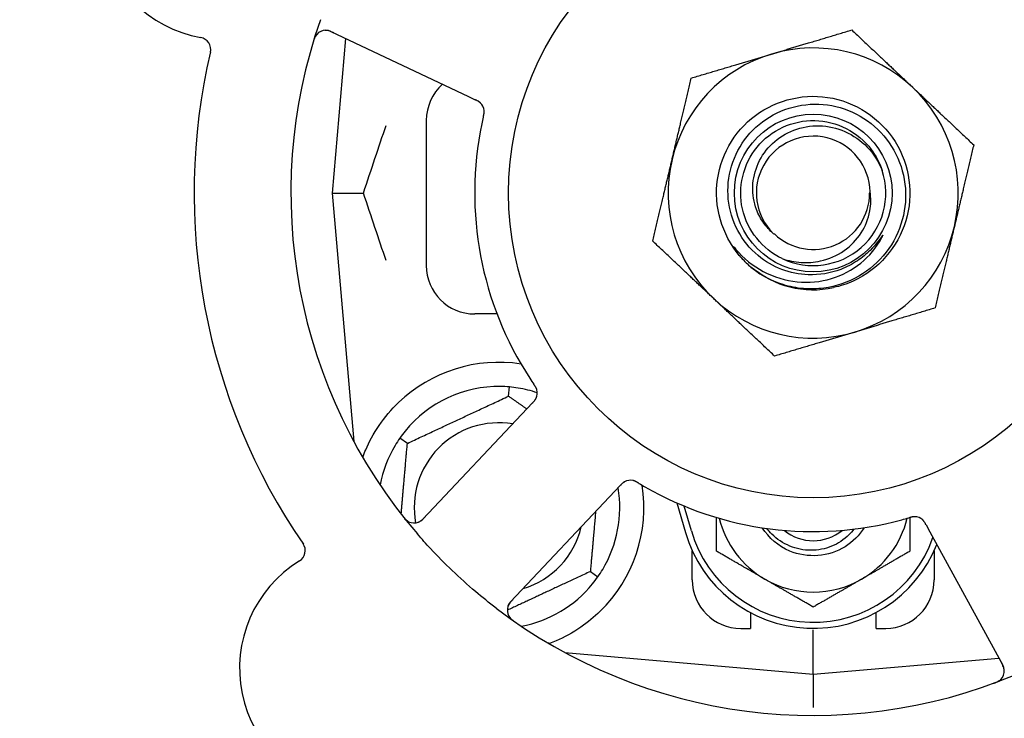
# Model space of a CAD drawing. Header units: inches. Extents: x 24 to 1128, y -69 to 748.
# Tile 66 of 256: x 139.35 to 141.89, y 240.85 to 242.65. Entities that reach past the tile are written whole.
import ezdxf

# ---------------------------------------------------------------- set-up
doc = ezdxf.new("R2010")
doc.units = ezdxf.units.IN
doc.header["$LTSCALE"] = 32
doc.header["$MEASUREMENT"] = 0
doc.layers.add('Dimension (ANSI)', color=7, linetype='Continuous', lineweight=25)
doc.layers.add('Visible (ANSI)', color=7, linetype='Continuous', lineweight=30)
doc.styles.add('Note Text (ANSI)', font='tahoma.ttf')
doc.dimstyles.new('SB Fraction-16 (ANSI)', dxfattribs={"dimscale": 32, "dimtxt": 0.125, "dimasz": 0.098425, "dimexe": 0.125, "dimexo": 0.0625, "dimgap": 0.031496, "dimtad": 0, "dimtih": 1, "dimtoh": 1, "dimdec": 4, "dimrnd": 1e-08, "dimzin": 0, "dimdsep": 46, "dimlunit": 5, "dimtxsty": 'Note Text (ANSI)', "dimcen": 0.09, "dimdle": 0.393701, "dimclrd": 256, "dimclre": 256, "dimclrt": 256, "dimadec": 0, "dimazin": 3, "dimtfac": 0.96, "dimtofl": 0, "dimtmove": 0, "dimatfit": 3, "dimfxl": 1, "dimfrac": 2, "dimtolj": 1, "dimtzin": 12, "dimlwd": -1, "dimlwe": -1, "dimarcsym": 0})

# ---------------------------------------------------------------- blocks, each defined once
blk = doc.blocks.new('*D15')
at = {"layer": 'Defpoints', "color": 0, "transparency": 16777216}
for p in [(162.2904, 468.9837), (60.65, 162.272), (120.1654, 162.272)]:
    blk.add_point(p, dxfattribs=at)
at = {"layer": 'Dimension (ANSI)', "transparency": 16777216}
for p, q in [((160.2904, 468.9837), (56.65, 468.9837)), ((60.65, 465.8341), (60.65, 319.1609)), ((60.65, 165.4216), (60.65, 312.0948)), ((118.1654, 162.272), (56.65, 162.272))]:
    blk.add_line(p, q, dxfattribs=at)
for points in [[(60.125, 465.8341), (61.1749, 465.8341), (60.65, 468.9837)], [(60.125, 165.4216), (61.1749, 165.4216), (60.65, 162.272)]]:
    blk.add_solid(points, dxfattribs=at)
at = {"layer": 'Dimension (ANSI)', "transparency": 16777216, "insert": (48.4472, 318.153), "char_height": 4, "attachment_point": 1, "style": 'Note Text (ANSI)'}
blk.add_mtext('\\A1;306 11/16', dxfattribs=at)

msp = doc.modelspace()

# ---------------------------------------------------------------- linework, layer by layer
at = {"layer": 'Visible (ANSI)'}
for p, q in [((140.15446, 242.62413), (140.50972, 242.45608)), ((140.19231, 242.60623), (140.15736, 242.2067)), ((140.50972, 242.45608), (140.52771, 242.44757)), ((140.40111, 242.3942), (140.40111, 242.0192)), ((140.15736, 242.2067), (140.23883, 242.2067)), ((140.15736, 242.2067), (140.21353, 241.56472)), ((140.58382, 241.8942), (140.52611, 241.8942)), ((140.61377, 241.68178), (140.61584, 241.70551)), ((140.67548, 241.66416), (140.66185, 241.6497)), ((140.66185, 241.6497), (140.39223, 241.36376)), ((140.35214, 241.55978), (140.33262, 241.57344)), ((140.61887, 241.15006), (140.88849, 241.436)), ((140.88849, 241.436), (140.90214, 241.45048)), ((141.04878, 241.40577), (141.07111, 241.3292)), ((141.08611, 241.33358), (141.06736, 241.39785)), ((141.69287, 241.34893), (141.7024, 241.3315)), ((141.7024, 241.3315), (141.89104, 240.98672)), ((141.08861, 241.2067), (141.08861, 241.28225)), ((141.71361, 241.28225), (141.71361, 241.2067)), ((140.82508, 241.22862), (140.84459, 241.21496)), ((141.23861, 241.12254), (141.23861, 241.0817)), ((141.56361, 241.0817), (141.56361, 241.12254)), ((141.21361, 241.0817), (141.23861, 241.0817)), ((141.40111, 240.96295), (141.40111, 241.07753)), ((141.56361, 241.0817), (141.58861, 241.0817)), ((140.75912, 241.01912), (141.40111, 240.96295)), ((140.76236, 241.01883), (140.76236, 241.01737)), ((141.40111, 240.96295), (141.88106, 241.00494)), ((141.40111, 240.96295), (141.40111, 240.87696))]:
    msp.add_line(p, q, dxfattribs=at)
for radius in [0.7875, 0.20385]:
    msp.add_circle((141.40111, 242.2067), radius, dxfattribs=at)
for centre, radius, start, end in [((141.40111, 242.2067), 1.35, 16.62287, 76.74397), ((139.87568, 242.92831), 0.325, 49.56477, 259.80207), ((141.40111, 242.2067), 0.875, 24.19111, 69.17573), ((141.40111, 242.2067), 1.35, 160.62287, 220.74397), ((140.14109, 242.59589), 0.03125, 64.68342, 162.83549), ((139.8126, 242.57769), 0.03125, 346.85452, 79.80207), ((141.40111, 242.2067), 0.375, 46.68342, 106.68342), ((141.40111, 242.2067), 1.6, 166.81714, 214.5497), ((141.40111, 242.2067), 0.375, 106.68342, 166.68342), ((140.52611, 242.3942), 0.125, 131.64189, 180), ((141.40111, 242.2067), 0.375, 346.68342, 46.68342), ((140.51956, 242.41685), 0.03125, 5.46904, 47.46837), ((141.40111, 242.2067), 0.875, 168.19111, 213.17573), ((141.40111, 242.2067), 0.14696, 1.25861, 225.29572), ((141.40111, 242.2067), 0.375, 166.68342, 226.68342), ((141.40111, 242.2067), 0.1875, 244.71096, 18.15663), ((141.40111, 242.2067), 0.14583, 226.55117, 0.00317), ((141.40111, 242.2067), 0.375, 286.68342, 346.68342), ((140.52611, 242.0192), 0.125, 180, 270), ((141.40111, 242.2067), 0.25, 226.19222, 229.96044), ((141.40111, 242.2067), 0.25, 229.96044, 282.10596), ((141.40111, 242.2067), 0.375, 226.68342, 286.68342), ((140.58861, 241.3942), 0.375, 81.21293, 133.75453), ((140.58861, 241.3942), 0.3125, 89.15807, 140.84193), ((140.58861, 241.3942), 0.3125, 71.46237, 80.84193), ((140.65672, 241.68981), 0.03125, 334.67765, 16.13682), ((140.58861, 241.3942), 0.21875, 80.57954, 190.53406), ((140.58861, 241.3942), 0.3125, 149.15807, 169.28378), ((140.92883, 241.43324), 0.03125, 77.46904, 119.46837), ((140.58861, 241.3942), 0.375, 314.27762, 8.78707), ((140.58861, 241.3942), 0.3125, 329.15807, 9.35248), ((141.40111, 242.2067), 0.875, 240.19111, 285.17573), ((140.36949, 241.3852), 0.03125, 218.53135, 316.68342), ((141.40111, 241.42545), 0.25, 193.73904, 240), ((141.40111, 241.42545), 0.25, 300, 346.26096), ((141.66267, 241.33902), 0.03125, 46.67765, 88.13682), ((140.58861, 241.3942), 0.21875, 286.71618, 346.65066), ((141.40111, 241.42545), 0.34375, 196.2602, 338.3076), ((141.40111, 241.42545), 0.32812, 196.2602, 340.60541), ((141.40111, 241.42545), 0.11727, 230.56429, 309.43571), ((140.05695, 241.28246), 0.03125, 301.56477, 34.51231), ((140.24343, 240.97892), 0.325, 121.56477, 331.80207), ((141.21361, 241.2067), 0.125, 180, 270), ((141.40111, 241.42545), 0.25, 240, 300), ((141.58861, 241.2067), 0.125, 270, 0), ((140.58861, 241.3942), 0.3125, 280.71622, 320.84193), ((140.64161, 241.12862), 0.03125, 136.68342, 234.83549), ((141.40111, 242.2067), 1.35, 232.62287, 292.74397), ((141.86362, 240.97172), 0.03125, 290.53135, 28.68342)]:
    msp.add_arc(centre, radius, start, end, dxfattribs=at)
for points, knots in [([(140.16179, 242.62067), (140.16094, 242.62107), (140.16008, 242.62148), (140.15673, 242.62302), (140.15422, 242.62409), (140.14993, 242.6256), (140.14805, 242.62612), (140.14492, 242.62677), (140.14349, 242.62696), (140.14121, 242.6271), (140.14036, 242.62711), (140.13946, 242.62709), (140.13927, 242.62708), (140.1391, 242.62707)], [0, 0, 0, 0, 0.007248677, 0.007248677, 0.028564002, 0.028564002, 0.047482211, 0.047482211, 0.06536174, 0.06536174, 0.076705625, 0.076705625, 0.079955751, 0.079955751, 0.079955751, 0.079955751]), ([(140.11822, 242.61717), (140.11803, 242.61696), (140.11779, 242.61669), (140.11702, 242.61577), (140.11646, 242.61502), (140.11529, 242.61328), (140.11463, 242.6122), (140.11362, 242.61025), (140.11331, 242.60962), (140.11258, 242.60802), (140.11215, 242.607), (140.11129, 242.60483), (140.11086, 242.60364), (140.11024, 242.60178), (140.11001, 242.60108), (140.10958, 242.59969), (140.10937, 242.59902), (140.10916, 242.59833)], [0.051298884, 0.051298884, 0.051298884, 0.051298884, 0.057269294, 0.057269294, 0.069785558, 0.069785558, 0.083632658, 0.083632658, 0.089458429, 0.089458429, 0.097820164, 0.097820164, 0.107290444, 0.107290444, 0.113094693, 0.113094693, 0.118968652, 0.118968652, 0.118968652, 0.118968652]), ([(140.54161, 242.439), (140.54155, 242.43906), (140.54147, 242.43913), (140.54125, 242.43934), (140.54109, 242.43949), (140.54034, 242.44017), (140.53962, 242.44077), (140.53781, 242.44213), (140.53662, 242.44292), (140.5341, 242.4444), (140.53276, 242.44511), (140.53081, 242.44608), (140.5302, 242.44638), (140.52927, 242.44683), (140.52896, 242.44697), (140.52835, 242.44726), (140.52805, 242.44741), (140.52775, 242.44755)], [0.038929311, 0.038929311, 0.038929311, 0.038929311, 0.040726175, 0.040726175, 0.043941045, 0.043941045, 0.054249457, 0.054249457, 0.066768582, 0.066768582, 0.078206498, 0.078206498, 0.083402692, 0.083402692, 0.086046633, 0.086046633, 0.088630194, 0.088630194, 0.088630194, 0.088630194]), ([(140.54103, 242.43956), (140.54103, 242.43956), (140.54103, 242.43957), (140.54097, 242.43961), (140.54081, 242.43977), (140.5403, 242.44023), (140.53989, 242.44058), (140.53894, 242.44135), (140.5384, 242.44175), (140.5377, 242.44224), (140.53752, 242.44236), (140.5362, 242.44324), (140.53462, 242.44416), (140.53199, 242.44551), (140.53121, 242.4459), (140.52997, 242.44649), (140.52954, 242.4467), (140.52866, 242.44712), (140.5282, 242.44734), (140.52775, 242.44755)], [0.028019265, 0.028019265, 0.028019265, 0.028019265, 0.028672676, 0.028672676, 0.033062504, 0.033062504, 0.040781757, 0.040781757, 0.051074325, 0.051074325, 0.054504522, 0.054504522, 0.07506277, 0.07506277, 0.083066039, 0.083066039, 0.087153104, 0.087153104, 0.091266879, 0.091266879, 0.091266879, 0.091266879]), ([(141.22805, 242.02628), (141.17739, 242.07488), (141.14873, 242.14559), (141.15127, 242.21575), (141.15381, 242.28588), (141.18749, 242.35432), (141.2415, 242.39912), (141.2955, 242.44391), (141.36896, 242.46436), (141.43833, 242.45391), (141.50932, 242.44323), (141.57481, 242.4003), (141.61294, 242.33947), (141.65067, 242.27927), (141.66098, 242.20259), (141.64047, 242.13456), (141.61999, 242.06661), (141.56913, 242.00844), (141.50451, 241.97909), (141.48819, 241.97167), (141.47106, 241.96613), (141.45353, 241.96245)], [5.2445607, 5.2445607, 5.2445607, 5.2445607, 6.086966, 6.086966, 6.086966, 6.9291128, 6.9291128, 6.9291128, 7.7710085, 7.7710085, 7.7710085, 8.6324711, 8.6324711, 8.6324711, 9.4850832, 9.4850832, 9.4850832, 10.3367446, 10.3367446, 10.3367446, 10.5518672, 10.5518672, 10.5518672, 10.5518672]), ([(141.38832, 241.99546), (141.36484, 241.99624), (141.34165, 242.00092), (141.29753, 242.01772), (141.27694, 242.02979), (141.23706, 242.06303), (141.21915, 242.08517), (141.19265, 242.1353), (141.1844, 242.16286), (141.17886, 242.21989), (141.18173, 242.24882), (141.19844, 242.30424), (141.21222, 242.33018), (141.24909, 242.37556), (141.27192, 242.39451), (141.32379, 242.42277), (141.35238, 242.43172), (141.41168, 242.43824), (141.44183, 242.43563), (141.49973, 242.41897), (141.52689, 242.40497), (141.57459, 242.36721), (141.5946, 242.34372), (141.62467, 242.29015), (141.63435, 242.26054), (141.6419, 242.19899), (141.63959, 242.16762), (141.62304, 242.10724), (141.60886, 242.07883), (141.57026, 242.02879), (141.54613, 242.0077), (141.4909, 241.97577), (141.46029, 241.96533), (141.42853, 241.96103)], [-3.5801326, -3.5801326, -3.5801326, -3.5801326, -3.4004535, -3.4004535, -3.2191752, -3.2191752, -3.0035583, -3.0035583, -2.7857358, -2.7857358, -2.5657084, -2.5657084, -2.3434763, -2.3434763, -2.1190401, -2.1190401, -1.8924003, -1.8924003, -1.6635571, -1.6635571, -1.4325112, -1.4325112, -1.1992628, -1.1992628, -0.9638125, -0.9638125, -0.7261606, -0.7261606, -0.4863077, -0.4863077, -0.244254, -0.244254, 0, 0, 0, 0]), ([(140.5486, 242.40384), (140.5485, 242.40337), (140.54838, 242.40287), (140.54826, 242.40234), (140.54716, 242.39757), (140.54573, 242.39103), (140.54463, 242.38577)], [0.48080563, 0.48080563, 0.48080563, 0.48080563, 0.5329828, 0.5329828, 0.5329828, 1, 1, 1, 1]), ([(140.54861, 242.40387), (140.54868, 242.40417), (140.54875, 242.40446), (140.54893, 242.40525), (140.54904, 242.40574), (140.54939, 242.40729), (140.54961, 242.40836), (140.55004, 242.4106), (140.55024, 242.41179), (140.55056, 242.41413), (140.55065, 242.41524), (140.55077, 242.41745), (140.55075, 242.41845), (140.55068, 242.41969), (140.55065, 242.42003), (140.55062, 242.42029)], [0.001596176, 0.001596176, 0.001596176, 0.001596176, 0.003937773, 0.003937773, 0.007842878, 0.007842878, 0.016055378, 0.016055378, 0.025513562, 0.025513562, 0.03719134, 0.03719134, 0.0541939, 0.0541939, 0.061558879, 0.061558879, 0.061558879, 0.061558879]), ([(140.54861, 242.40387), (140.54874, 242.40441), (140.54886, 242.40494), (140.5491, 242.406), (140.54922, 242.40653), (140.54962, 242.40831), (140.54987, 242.40955), (140.55024, 242.4116), (140.55037, 242.41244), (140.55062, 242.41436), (140.5507, 242.41538), (140.55078, 242.41717), (140.55077, 242.41798), (140.55072, 242.41927), (140.55067, 242.4198), (140.55064, 242.42012), (140.55064, 242.42016), (140.55064, 242.42018), (140.55064, 242.42018), (140.55064, 242.42018)], [0, 0, 0, 0, 0.004180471, 0.004180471, 0.008305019, 0.008305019, 0.018114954, 0.018114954, 0.025612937, 0.025612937, 0.036850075, 0.036850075, 0.047489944, 0.047489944, 0.05608938, 0.05608938, 0.05828692, 0.05828692, 0.058652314, 0.058652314, 0.058652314, 0.058652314]), ([(141.32101, 242.03717), (141.26972, 242.0614), (141.23069, 242.11011), (141.2182, 242.16544), (141.20572, 242.22077), (141.22007, 242.28152), (141.25598, 242.32542), (141.29182, 242.36923), (141.34836, 242.39532), (141.40495, 242.39416), (141.46164, 242.393), (141.51716, 242.36451), (141.55116, 242.31913), (141.56338, 242.30282), (141.57273, 242.28445), (141.579, 242.26507)], [5.153766, 5.153766, 5.153766, 5.153766, 6.061332, 6.061332, 6.061332, 6.968806, 6.968806, 6.968806, 7.8744508, 7.8744508, 7.8744508, 8.7817425, 8.7817425, 8.7817425, 9.107885, 9.107885, 9.107885, 9.107885]), ([(141.29773, 242.10225), (141.28855, 242.11005), (141.28036, 242.11896), (141.26552, 242.13963), (141.25921, 242.15152), (141.2475, 242.18295), (141.24429, 242.20304), (141.24568, 242.2439), (141.25048, 242.26426), (141.26777, 242.30255), (141.28029, 242.32002), (141.31167, 242.34963), (141.33038, 242.36133), (141.37172, 242.37718), (141.39404, 242.38099), (141.43944, 242.3799), (141.46209, 242.37481), (141.50471, 242.35608), (141.52418, 242.34243), (141.55726, 242.30808), (141.5704, 242.28757), (141.57927, 242.26513)], [-1.5503297, -1.5503297, -1.5503297, -1.5503297, -1.4577971, -1.4577971, -1.3550285, -1.3550285, -1.200467, -1.200467, -1.0416694, -1.0416694, -0.8786368, -0.8786368, -0.7113708, -0.7113708, -0.5398726, -0.5398726, -0.3641439, -0.3641439, -0.1841858, -0.1841858, 0, 0, 0, 0]), ([(141.32101, 242.03717), (141.33674, 242.03169), (141.35312, 242.02834), (141.38651, 242.02619), (141.40334, 242.02746), (141.44168, 242.03595), (141.46249, 242.04499), (141.49851, 242.07013), (141.51359, 242.08569), (141.5362, 242.121), (141.54383, 242.14019), (141.5504, 242.17674), (141.55063, 242.19351), (141.54803, 242.20993)], [-0.89666376, -0.89666376, -0.89666376, -0.89666376, -0.7697294, -0.7697294, -0.64162523, -0.64162523, -0.47009117, -0.47009117, -0.30597672, -0.30597672, -0.14928046, -0.14928046, -0.02134877, -0.02134877, -0.02134877, -0.02134877]), ([(141.57753, 242.08983), (141.57833, 242.0913), (141.57919, 242.09296), (141.58016, 242.09507), (141.58058, 242.09605), (141.58082, 242.09686), (141.58086, 242.09702), (141.58087, 242.0972), (141.58087, 242.09725), (141.58086, 242.09732), (141.58086, 242.09734), (141.58084, 242.09737), (141.58083, 242.09738), (141.5808, 242.0974), (141.58079, 242.0974), (141.58074, 242.0974), (141.58072, 242.09739), (141.58064, 242.09736), (141.58059, 242.09733), (141.5804, 242.09719), (141.58022, 242.097), (141.57936, 242.09604), (141.5784, 242.09476), (141.57266, 242.08697), (141.56317, 242.07329), (141.54797, 242.05826)], [-0.32002064, -0.32002064, -0.32002064, -0.32002064, -0.25037654, -0.25037654, -0.22022079, -0.22022079, -0.21319305, -0.21319305, -0.21059304, -0.21059304, -0.20923641, -0.20923641, -0.20821255, -0.20821255, -0.20712521, -0.20712521, -0.2055378, -0.2055378, -0.20262718, -0.20262718, -0.19315319, -0.19315319, -0.1629071, -0.1629071, 0, 0, 0, 0]), ([(141.22805, 242.02628), (141.22021, 242.03383), (141.21285, 242.04197), (141.20084, 242.05753), (141.19715, 242.06328), (141.19532, 242.06666), (141.195, 242.06729), (141.19479, 242.06785), (141.19475, 242.06797), (141.19473, 242.06811), (141.19473, 242.06815), (141.19473, 242.0682), (141.19474, 242.06822), (141.19475, 242.06825), (141.19476, 242.06826), (141.19478, 242.06827), (141.19479, 242.06828), (141.19483, 242.06828), (141.19485, 242.06827), (141.19492, 242.06825), (141.19498, 242.06822), (141.19583, 242.06765), (141.19816, 242.06486), (141.2013, 242.06116)], [-0.28928031, -0.28928031, -0.28928031, -0.28928031, -0.16787143, -0.16787143, -0.06646306, -0.06646306, -0.04917499, -0.04917499, -0.04476579, -0.04476579, -0.04306859, -0.04306859, -0.04215282, -0.04215282, -0.04143605, -0.04143605, -0.040655, -0.040655, -0.03948059, -0.03948059, -0.0370912, -0.0370912, 0, 0, 0, 0]), ([(141.2013, 242.06116), (141.22113, 242.03781), (141.24513, 242.01837), (141.29934, 241.98946), (141.32908, 241.98034), (141.38949, 241.97432), (141.41953, 241.97712), (141.4759, 241.99402), (141.50177, 242.00761), (141.546, 242.04352), (141.56415, 242.06522), (141.57753, 242.08983)], [-1.1317323, -1.1317323, -1.1317323, -1.1317323, -0.8984595, -0.8984595, -0.6634575, -0.6634575, -0.435379, -0.435379, -0.2142259, -0.2142259, 0, 0, 0, 0]), ([(141.54797, 242.05826), (141.53805, 242.04845), (141.52729, 242.03963), (141.50211, 242.02276), (141.48753, 242.01522), (141.44545, 241.99924), (141.41696, 241.99452), (141.38832, 241.99546)], [-0.44935864, -0.44935864, -0.44935864, -0.44935864, -0.34320731, -0.34320731, -0.21838639, -0.21838639, 0, 0, 0, 0]), ([(141.42853, 241.96103), (141.41108, 241.95866), (141.39341, 241.95822), (141.35802, 241.96117), (141.3404, 241.96462), (141.29292, 241.9795), (141.26463, 241.99491), (141.24028, 242.0153)], [-0.51193076, -0.51193076, -0.51193076, -0.51193076, -0.37804019, -0.37804019, -0.24204071, -0.24204071, 0, 0, 0, 0]), ([(140.68694, 241.69777), (140.68688, 241.698), (140.68679, 241.69828), (140.68653, 241.69913), (140.68632, 241.69973), (140.68583, 241.70098), (140.68555, 241.70163), (140.68495, 241.70291), (140.68464, 241.70353), (140.68384, 241.705), (140.68333, 241.7059), (140.68254, 241.7072), (140.6823, 241.70758), (140.6814, 241.70899), (140.68072, 241.71003), (140.67981, 241.71136), (140.67958, 241.7117), (140.67926, 241.71217), (140.67916, 241.71232), (140.67906, 241.71246)], [0.044252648, 0.044252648, 0.044252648, 0.044252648, 0.050671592, 0.050671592, 0.061250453, 0.061250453, 0.071050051, 0.071050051, 0.078610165, 0.078610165, 0.087196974, 0.087196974, 0.090753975, 0.090753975, 0.100050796, 0.100050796, 0.103147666, 0.103147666, 0.104517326, 0.104517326, 0.104517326, 0.104517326]), ([(140.68684, 241.69813), (140.68684, 241.69813), (140.68683, 241.69816), (140.6868, 241.6983), (140.68676, 241.69843), (140.68663, 241.69886), (140.68652, 241.69921), (140.68611, 241.70037), (140.68577, 241.70124), (140.68492, 241.70306), (140.68445, 241.70399), (140.68324, 241.70612), (140.68248, 241.70736), (140.68094, 241.70972), (140.68015, 241.71087), (140.67928, 241.71215), (140.67917, 241.71231), (140.67906, 241.71246)], [0.030853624, 0.030853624, 0.030853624, 0.030853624, 0.032941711, 0.032941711, 0.036385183, 0.036385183, 0.042347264, 0.042347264, 0.055267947, 0.055267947, 0.065838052, 0.065838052, 0.077516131, 0.077516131, 0.087897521, 0.087897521, 0.089364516, 0.089364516, 0.089364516, 0.089364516]), ([(140.23672, 241.52362), (140.23913, 241.53023), (140.24174, 241.53686), (140.25303, 241.56296), (140.26474, 241.58499), (140.29372, 241.62726), (140.31094, 241.64751), (140.32927, 241.66507)], [1.38940877, 1.38940877, 1.38940877, 1.38940877, 1.45134152, 1.45134152, 1.64787025, 1.64787025, 1.84130789, 1.84130789, 1.84130789, 1.84130789]), ([(140.67548, 241.66416), (140.67584, 241.66454), (140.67621, 241.66493), (140.67691, 241.66568), (140.67726, 241.66605), (140.67803, 241.66689), (140.67845, 241.66735), (140.67994, 241.66901), (140.68087, 241.6701), (140.68224, 241.67187), (140.6828, 241.67267), (140.68374, 241.67415), (140.68413, 241.67482), (140.68472, 241.67594), (140.68497, 241.67645), (140.68511, 241.67675), (140.68513, 241.67679), (140.68513, 241.67679), (140.68513, 241.67679), (140.68513, 241.67679)], [0, 0, 0, 0, 0.004355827, 0.004355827, 0.0086878, 0.0086878, 0.014307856, 0.014307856, 0.029588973, 0.029588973, 0.043844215, 0.043844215, 0.054171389, 0.054171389, 0.061954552, 0.061954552, 0.063871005, 0.063871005, 0.063878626, 0.063878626, 0.063878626, 0.063878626]), ([(140.67551, 241.66419), (140.67571, 241.66441), (140.67592, 241.66462), (140.67704, 241.66581), (140.67798, 241.66682), (140.67988, 241.66897), (140.68085, 241.67014), (140.68248, 241.6723), (140.68317, 241.67331), (140.68435, 241.67525), (140.68485, 241.67622), (140.68524, 241.67705), (140.68529, 241.67717), (140.68534, 241.67728)], [0, 0, 0, 0, 0.002309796, 0.002309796, 0.012623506, 0.012623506, 0.024338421, 0.024338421, 0.035397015, 0.035397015, 0.047442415, 0.047442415, 0.049661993, 0.049661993, 0.049661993, 0.049661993]), ([(140.91458, 241.46105), (140.9145, 241.46101), (140.91441, 241.46096), (140.91415, 241.46082), (140.91395, 241.46071), (140.91308, 241.46021), (140.91228, 241.45971), (140.91043, 241.4584), (140.90931, 241.45752), (140.90712, 241.45558), (140.90604, 241.45453), (140.90451, 241.45297), (140.90403, 241.45248), (140.90332, 241.45174), (140.90309, 241.45149), (140.90262, 241.45099), (140.90239, 241.45075), (140.90217, 241.45051)], [0.038929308, 0.038929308, 0.038929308, 0.038929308, 0.040726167, 0.040726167, 0.043941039, 0.043941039, 0.054249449, 0.054249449, 0.066768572, 0.066768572, 0.07820649, 0.07820649, 0.083402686, 0.083402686, 0.086046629, 0.086046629, 0.08863019, 0.08863019, 0.08863019, 0.08863019]), ([(140.91387, 241.46068), (140.91387, 241.46068), (140.91386, 241.46067), (140.9138, 241.46064), (140.9136, 241.46053), (140.913, 241.46019), (140.91254, 241.4599), (140.91152, 241.45924), (140.91097, 241.45885), (140.91029, 241.45834), (140.91012, 241.45821), (140.90887, 241.45722), (140.90751, 241.456), (140.90542, 241.45392), (140.90481, 241.45329), (140.90385, 241.4523), (140.90353, 241.45195), (140.90286, 241.45124), (140.90251, 241.45087), (140.90217, 241.45051)], [0.028019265, 0.028019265, 0.028019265, 0.028019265, 0.028672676, 0.028672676, 0.033062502, 0.033062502, 0.040781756, 0.040781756, 0.051074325, 0.051074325, 0.054504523, 0.054504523, 0.075062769, 0.075062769, 0.083066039, 0.083066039, 0.087153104, 0.087153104, 0.091266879, 0.091266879, 0.091266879, 0.091266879]), ([(140.95015, 241.45686), (140.94989, 241.45701), (140.94964, 241.45717), (140.94894, 241.45758), (140.9485, 241.45785), (140.94714, 241.45865), (140.94619, 241.4592), (140.94419, 241.4603), (140.94313, 241.46085), (140.941, 241.46187), (140.93997, 241.46231), (140.9379, 241.46311), (140.93694, 241.4634), (140.93574, 241.46371), (140.93541, 241.46379), (140.93516, 241.46384)], [0.001596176, 0.001596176, 0.001596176, 0.001596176, 0.00393777, 0.00393777, 0.007842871, 0.007842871, 0.016055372, 0.016055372, 0.025513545, 0.025513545, 0.037191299, 0.037191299, 0.054193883, 0.054193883, 0.061558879, 0.061558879, 0.061558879, 0.061558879]), ([(140.95015, 241.45686), (140.94968, 241.45714), (140.94921, 241.45742), (140.94828, 241.45798), (140.94781, 241.45826), (140.94625, 241.45918), (140.94514, 241.45981), (140.94331, 241.46079), (140.94255, 241.46117), (140.94079, 241.46201), (140.93986, 241.4624), (140.93817, 241.46303), (140.9374, 241.46327), (140.93616, 241.46362), (140.93564, 241.46374), (140.93533, 241.46381), (140.93528, 241.46382), (140.93527, 241.46382), (140.93527, 241.46382), (140.93527, 241.46382)], [0, 0, 0, 0, 0.004180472, 0.004180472, 0.008305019, 0.008305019, 0.018114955, 0.018114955, 0.025612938, 0.025612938, 0.036850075, 0.036850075, 0.047489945, 0.047489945, 0.056089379, 0.056089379, 0.05828692, 0.05828692, 0.058652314, 0.058652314, 0.058652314, 0.058652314]), ([(140.95018, 241.45684), (140.95059, 241.45659), (140.95103, 241.45633), (140.9515, 241.45605), (140.9557, 241.45353), (140.96147, 241.45015), (140.96614, 241.44747)], [0.48080563, 0.48080563, 0.48080563, 0.48080563, 0.5329828, 0.5329828, 0.5329828, 1, 1, 1, 1]), ([(140.34066, 241.37127), (140.34105, 241.37078), (140.34143, 241.37029), (140.34248, 241.36898), (140.34316, 241.36815), (140.34446, 241.36663), (140.34507, 241.36594), (140.34667, 241.36419), (140.34771, 241.36315), (140.34958, 241.36141), (140.35044, 241.36068), (140.35196, 241.35949), (140.35263, 241.359), (140.35402, 241.35809), (140.35471, 241.35769), (140.3555, 241.35726), (140.35567, 241.35717), (140.35581, 241.3571)], [0, 0, 0, 0, 0.005149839, 0.005149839, 0.013554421, 0.013554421, 0.020527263, 0.020527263, 0.031641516, 0.031641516, 0.041623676, 0.041623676, 0.051235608, 0.051235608, 0.063734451, 0.063734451, 0.067355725, 0.067355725, 0.067355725, 0.067355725]), ([(140.37909, 241.35546), (140.37937, 241.35555), (140.37972, 241.35568), (140.38139, 241.35632), (140.38297, 241.35708), (140.3857, 241.3587), (140.38695, 241.35955), (140.39, 241.36194), (140.39183, 241.36357), (140.39436, 241.36607), (140.3951, 241.36682), (140.39649, 241.36827), (140.39715, 241.36897), (140.3978, 241.36967)], [0.058736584, 0.058736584, 0.058736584, 0.058736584, 0.064782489, 0.064782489, 0.086145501, 0.086145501, 0.103238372, 0.103238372, 0.123434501, 0.123434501, 0.131598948, 0.131598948, 0.13893919, 0.13893919, 0.13893919, 0.13893919]), ([(141.66406, 241.37024), (141.66406, 241.37024), (141.66403, 241.37024), (141.6639, 241.37024), (141.66376, 241.37025), (141.66331, 241.37026), (141.66294, 241.37026), (141.66171, 241.37024), (141.66078, 241.37018), (141.65879, 241.36993), (141.65776, 241.36977), (141.65536, 241.36928), (141.65395, 241.36894), (141.65122, 241.3682), (141.64989, 241.36781), (141.6484, 241.36737), (141.64822, 241.36732), (141.64803, 241.36726)], [0.030853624, 0.030853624, 0.030853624, 0.030853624, 0.032941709, 0.032941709, 0.03638518, 0.03638518, 0.042347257, 0.042347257, 0.055267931, 0.055267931, 0.065838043, 0.065838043, 0.077516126, 0.077516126, 0.087897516, 0.087897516, 0.089364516, 0.089364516, 0.089364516, 0.089364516]), ([(141.66444, 241.37022), (141.66421, 241.37023), (141.66391, 241.37024), (141.66302, 241.37025), (141.66239, 241.37023), (141.66104, 241.37016), (141.66034, 241.37009), (141.65894, 241.36991), (141.65826, 241.36981), (141.65661, 241.36951), (141.6556, 241.3693), (141.65411, 241.36894), (141.65367, 241.36883), (141.65206, 241.36842), (141.65086, 241.36809), (141.64931, 241.36764), (141.64892, 241.36753), (141.64837, 241.36736), (141.6482, 241.36731), (141.64803, 241.36726)], [0.044252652, 0.044252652, 0.044252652, 0.044252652, 0.050671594, 0.050671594, 0.061250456, 0.061250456, 0.071050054, 0.071050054, 0.078610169, 0.078610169, 0.087196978, 0.087196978, 0.090753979, 0.090753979, 0.100050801, 0.100050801, 0.10314767, 0.10314767, 0.10451733, 0.10451733, 0.10451733, 0.10451733]), ([(141.69284, 241.34897), (141.6927, 241.34923), (141.69256, 241.34949), (141.69177, 241.35093), (141.6911, 241.35213), (141.68965, 241.35461), (141.68884, 241.35589), (141.68729, 241.35811), (141.68654, 241.35907), (141.68506, 241.36079), (141.68429, 241.36157), (141.68362, 241.3622), (141.68352, 241.36229), (141.68344, 241.36237)], [0, 0, 0, 0, 0.002309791, 0.002309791, 0.012623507, 0.012623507, 0.024338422, 0.024338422, 0.035397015, 0.035397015, 0.047442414, 0.047442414, 0.049661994, 0.049661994, 0.049661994, 0.049661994]), ([(141.69286, 241.34893), (141.69261, 241.3494), (141.69235, 241.34986), (141.69186, 241.35077), (141.69161, 241.35121), (141.69106, 241.3522), (141.69075, 241.35275), (141.68963, 241.35468), (141.68888, 241.35589), (141.68762, 241.35774), (141.68704, 241.35852), (141.68591, 241.35988), (141.6854, 241.36045), (141.68451, 241.36137), (141.68411, 241.36176), (141.68386, 241.36198), (141.68383, 241.36201), (141.68383, 241.36201), (141.68383, 241.36201), (141.68383, 241.36201)], [0, 0, 0, 0, 0.004355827, 0.004355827, 0.008687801, 0.008687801, 0.014307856, 0.014307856, 0.029588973, 0.029588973, 0.043844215, 0.043844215, 0.054171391, 0.054171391, 0.061954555, 0.061954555, 0.063871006, 0.063871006, 0.063878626, 0.063878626, 0.063878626, 0.063878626]), ([(141.53273, 241.34187), (141.52019, 241.32208), (141.50337, 241.30501), (141.48344, 241.29265), (141.44119, 241.26646), (141.38614, 241.26217), (141.34034, 241.2815), (141.31128, 241.29377), (141.28643, 241.31534), (141.26942, 241.34188)], [6.8488771, 6.8488771, 6.8488771, 6.8488771, 7.2990044, 7.2990044, 7.2990044, 8.2534333, 8.2534333, 8.2534333, 8.8590861, 8.8590861, 8.8590861, 8.8590861]), ([(141.50631, 241.33805), (141.5024, 241.33291), (141.49812, 241.32805), (141.48064, 241.31081), (141.46541, 241.30078), (141.4317, 241.28698), (141.41351, 241.28343), (141.37649, 241.28347), (141.35803, 241.28717), (141.32326, 241.30149), (141.30733, 241.31209), (141.28925, 241.33), (141.28495, 241.33486), (141.28099, 241.33999)], [-1.06231766, -1.06231766, -1.06231766, -1.06231766, -1.01273267, -1.01273267, -0.87465824, -0.87465824, -0.73438222, -0.73438222, -0.59190522, -0.59190522, -0.44722789, -0.44722789, -0.39760805, -0.39760805, -0.39760805, -0.39760805]), ([(140.58158, 241.13391), (140.56336, 241.14783), (140.54561, 241.16213), (140.50774, 241.19422), (140.48754, 241.2124), (140.44863, 241.24963), (140.43011, 241.26842), (140.40067, 241.30011), (140.38938, 241.31272), (140.3783, 241.32558)], [-0.73117336, -0.73117336, -0.73117336, -0.73117336, -0.55242948, -0.55242948, -0.34016147, -0.34016147, -0.13232742, -0.13232742, 0, 0, 0, 0]), ([(140.62443, 241.15596), (140.62379, 241.15527), (140.62313, 241.15458), (140.62063, 241.15188), (140.61884, 241.14982), (140.61607, 241.1462), (140.615, 241.14458), (140.61342, 241.14181), (140.61279, 241.1405), (140.61196, 241.13838), (140.61168, 241.13757), (140.61143, 241.13671), (140.61137, 241.13652), (140.61133, 241.13636)], [0, 0, 0, 0, 0.007248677, 0.007248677, 0.028564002, 0.028564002, 0.04748221, 0.04748221, 0.065361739, 0.065361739, 0.076705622, 0.076705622, 0.079955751, 0.079955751, 0.079955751, 0.079955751]), ([(140.85041, 241.12571), (140.83527, 241.11095), (140.81832, 241.09703), (140.77931, 241.07026), (140.7569, 241.05836), (140.73117, 241.04731), (140.72546, 241.04501), (140.71971, 241.04287)], [0.55181372, 0.55181372, 0.55181372, 0.55181372, 0.71000954, 0.71000954, 0.90366002, 0.90366002, 0.95550669, 0.95550669, 0.95550669, 0.95550669]), ([(140.61429, 241.11344), (140.61443, 241.11319), (140.61462, 241.11289), (140.61526, 241.11187), (140.61579, 241.1111), (140.61709, 241.10945), (140.61791, 241.10849), (140.61946, 241.10693), (140.61996, 241.10644), (140.62126, 241.10525), (140.62209, 241.10453), (140.62389, 241.10304), (140.62489, 241.10227), (140.62646, 241.1011), (140.62706, 241.10066), (140.62824, 241.09982), (140.62883, 241.09942), (140.62942, 241.099)], [0.051298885, 0.051298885, 0.051298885, 0.051298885, 0.057269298, 0.057269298, 0.069785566, 0.069785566, 0.083632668, 0.083632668, 0.089458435, 0.089458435, 0.09782017, 0.09782017, 0.107290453, 0.107290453, 0.113094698, 0.113094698, 0.118968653, 0.118968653, 0.118968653, 0.118968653]), ([(141.89487, 240.97165), (141.89487, 240.97195), (141.89485, 240.97232), (141.89475, 240.97411), (141.89453, 240.97585), (141.89383, 240.97894), (141.8934, 240.9804), (141.89208, 240.98404), (141.89109, 240.98628), (141.88949, 240.98946), (141.889, 240.99039), (141.88806, 240.99216), (141.8876, 240.993), (141.88714, 240.99384)], [0.058736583, 0.058736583, 0.058736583, 0.058736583, 0.064782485, 0.064782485, 0.086145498, 0.086145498, 0.103238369, 0.103238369, 0.123434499, 0.123434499, 0.131598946, 0.131598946, 0.138939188, 0.138939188, 0.138939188, 0.138939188]), ([(141.86795, 240.93999), (141.86854, 240.94021), (141.86913, 240.94042), (141.8707, 240.94101), (141.8717, 240.9414), (141.87354, 240.94217), (141.87439, 240.94254), (141.87654, 240.94353), (141.87786, 240.94419), (141.88008, 240.94543), (141.88105, 240.94602), (141.88265, 240.94709), (141.88332, 240.94759), (141.88462, 240.94862), (141.88521, 240.94915), (141.88586, 240.94978), (141.886, 240.94991), (141.88611, 240.95002)], [0, 0, 0, 0, 0.005149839, 0.005149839, 0.013554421, 0.013554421, 0.020527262, 0.020527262, 0.031641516, 0.031641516, 0.041623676, 0.041623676, 0.051235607, 0.051235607, 0.06373445, 0.06373445, 0.067355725, 0.067355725, 0.067355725, 0.067355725])]:
    msp.add_open_spline(points, degree=3, knots=knots, dxfattribs=at)
for points, weights in [([(141.29345, 242.56592), (141.3897, 242.59476), (141.50085, 242.62807)], [1, 1.0379548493, 1]), ([(141.50085, 242.62807), (141.58526, 242.54847), (141.65837, 242.47954)], [1, 1.0379548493, 1]), ([(141.08606, 242.50376), (141.1972, 242.53707), (141.29345, 242.56592)], [1, 1.0379548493, 1]), ([(141.03619, 242.29308), (141.05934, 242.39085), (141.08606, 242.50376)], [1, 1.0379548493, 1]), ([(141.65837, 242.47954), (141.73148, 242.41061), (141.81589, 242.33101)], [1, 1.0379548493, 1]), ([(141.81589, 242.33101), (141.78917, 242.21811), (141.76603, 242.12033)], [1, 1.0379548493, 1]), ([(140.98632, 242.08239), (141.01305, 242.1953), (141.03619, 242.29308)], [1, 1.0379548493, 1]), ([(141.76603, 242.12033), (141.74288, 242.02255), (141.71616, 241.90964)], [1, 1.0379548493, 1]), ([(141.14385, 241.93386), (141.07074, 242.00279), (140.98632, 242.08239)], [1, 1.0379548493, 1]), ([(141.30137, 241.78533), (141.21696, 241.86493), (141.14385, 241.93386)], [1, 1.0379548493, 1]), ([(141.71616, 241.90964), (141.60502, 241.87633), (141.50876, 241.84749)], [1, 1.0379548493, 1]), ([(141.50876, 241.84749), (141.41251, 241.81864), (141.30137, 241.78533)], [1, 1.0379548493, 1]), ([(140.35214, 241.55978), (140.48295, 241.62078), (140.61377, 241.68178)], [1.04422863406, 1.20577136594, 1.04422863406]), ([(140.61377, 241.68178), (140.63838, 241.66454), (140.66094, 241.64874)], [1.04422863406, 1.07418802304, 1.09303499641]), ([(140.33615, 241.37702), (140.34362, 241.46239), (140.35214, 241.55978)], [1.11819795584, 1.14843950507, 1.04422863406]), ([(140.83859, 241.38309), (140.83232, 241.31137), (140.82508, 241.22862)], [1.12448377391, 1.13145726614, 1.04422863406]), ([(141.15111, 241.28111), (141.15111, 241.32722), (141.15111, 241.36818)], [1, 1.02228011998, 1.01840264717]), ([(141.65111, 241.36815), (141.65111, 241.3272), (141.65111, 241.28111)], [1.01840499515, 1.02227336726, 1]), ([(141.27611, 241.20894), (141.2181, 241.24244), (141.15111, 241.28111)], [1, 1.0379548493, 1]), ([(141.65111, 241.28111), (141.58412, 241.24244), (141.52611, 241.20894)], [1, 1.0379548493, 1]), ([(140.82508, 241.22862), (140.71345, 241.17657), (140.61036, 241.1285)], [1.04422863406, 1.17902301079, 1.08886732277]), ([(141.40111, 241.13678), (141.33412, 241.17545), (141.27611, 241.20894)], [1, 1.0379548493, 1]), ([(141.52611, 241.20894), (141.4681, 241.17545), (141.40111, 241.13678)], [1, 1.0379548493, 1]), ([(140.71971, 241.04287), (140.71814, 241.04299), (140.71657, 241.04312)], [0.999914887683, 0.9999148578, 0.999914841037])]:
    msp.add_rational_spline(points, weights, degree=2, dxfattribs=at)
for points in [[(140.23883, 242.2067), (140.25847, 242.26698), (140.27859, 242.32638), (140.29713, 242.38101)], [(140.29713, 242.03239), (140.27859, 242.08701), (140.25847, 242.14643), (140.23883, 242.2067)], [(141.54694, 242.20671), (141.54732, 242.20778), (141.54768, 242.20885), (141.54803, 242.20993)], [(141.29773, 242.10225), (141.29875, 242.10177), (141.29978, 242.10129), (141.30082, 242.10083)], [(140.66874, 241.72789), (140.67201, 241.72289), (140.67628, 241.71654), (140.67906, 241.71246)], [(140.61584, 241.70551), (140.60825, 241.70617), (140.60043, 241.70656), (140.5932, 241.70667)], [(140.63835, 241.70272), (140.63121, 241.70387), (140.62344, 241.70484), (140.61584, 241.70551)], [(140.34629, 241.59153), (140.34173, 241.58593), (140.337, 241.57969), (140.33262, 241.57344)], [(140.33262, 241.57344), (140.32826, 241.5672), (140.32401, 241.56062), (140.3203, 241.55441)], [(141.63017, 241.36221), (141.63594, 241.36378), (141.64329, 241.36588), (141.64804, 241.36727)], [(140.84459, 241.21496), (140.84896, 241.22121), (140.85321, 241.22779), (140.85692, 241.23399)], [(140.83092, 241.19687), (140.83549, 241.20247), (140.84022, 241.20872), (140.84459, 241.21496)]]:
    msp.add_open_spline(points, degree=3, dxfattribs=at)

# ---------------------------------------------------------------- dimensions: what is measured, and where the dimension line sits
at = {"layer": 'Dimension (ANSI)'}
dim = msp.add_linear_dim(base=(60.64998, 162.27197), p1=(162.29037, 468.98367), p2=(120.16537, 162.27197), angle=270, dimstyle='SB Fraction-16 (ANSI)', override={"dimgap": 0.031496, "dimdec": 4, "dimtol": 0, "dimlim": 0, "dimtp": 0, "dimtm": 0, "dimtdec": 2, "dimatfit": 1}, dxfattribs=at)
dim.commit()
dim.dimension.update_dxf_attribs({"geometry": '*D15', "text_midpoint": (60.64998, 315.62782), "dimtype": 160})

doc.saveas('drawing.dxf')
